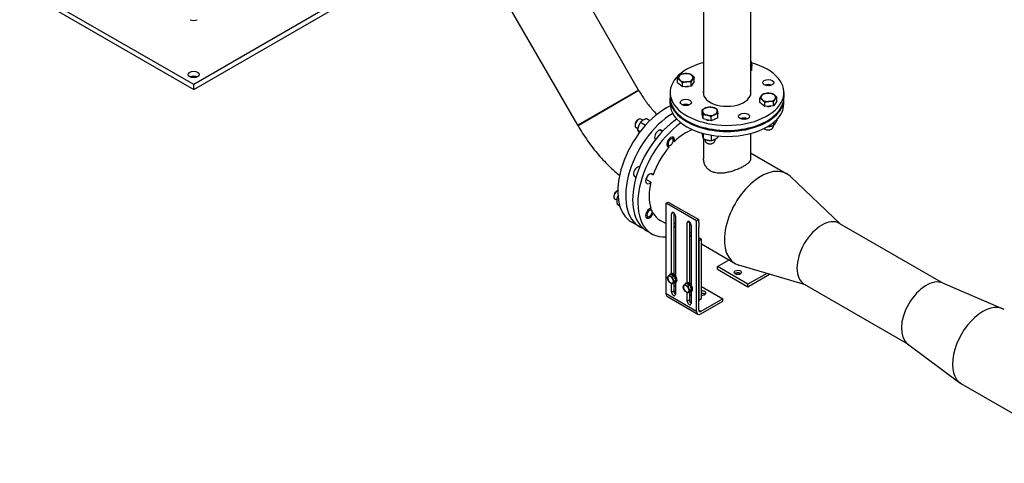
# Model space of a CAD drawing. Header units: millimetres. Extents: x -309 to 8091, y -6405 to -465.
# Tile 3 of 58: x 1042 to 1842, y -4533 to -4172. Entities that reach past the tile are written whole.
import ezdxf

# ---------------------------------------------------------------- set-up
doc = ezdxf.new("R2010")
doc.units = ezdxf.units.MM
doc.header["$LTSCALE"] = 20
doc.layers.add('02-LINIE-035', color=2, linetype='CONTINUOUS')

msp = doc.modelspace()

# ---------------------------------------------------------------- linework, layer by layer
at = {"layer": '02-LINIE-035'}
for p, q in [((1597.44, -3704.62), (1597.44, -4233.3)), ((1635.54, -3704.62), (1635.54, -4233.3)), ((1544.62, -4229.28), (1418.21, -4010.33)), ((1495.13, -4257.85), (1368.72, -4038.9)), ((1183.03, -4224.73), (1041.61, -4143.08)), ((1324.45, -4143.08), (1183.03, -4224.73)), ((1041.61, -4147.16), (1183.03, -4228.81)), ((1183.03, -4228.81), (1324.45, -4147.16)), ((1636.76, -4213.13), (1635.54, -4213.67)), ((1636.76, -4213.13), (1636.76, -4209.81)), ((1183.03, -4228.81), (1183.03, -4224.73)), ((1576.13, -4223.45), (1576.13, -4220.13)), ((1580.35, -4226.62), (1576.13, -4223.45)), ((1580.35, -4226.62), (1580.35, -4223.3)), ((1589.87, -4222.4), (1587.21, -4226.1)), ((1587.21, -4226.1), (1587.21, -4222.78)), ((1589.87, -4222.4), (1589.87, -4219.08)), ((1544.62, -4229.28), (1495.13, -4257.85)), ((1495.13, -4257.85), (1544.62, -4229.28)), ((1544.87, -4229.71), (1495.38, -4258.29)), ((1544.87, -4229.71), (1495.38, -4258.29)), ((1544.62, -4229.28), (1544.87, -4229.71)), ((1570.24, -4231.26), (1570.24, -4235.34)), ((1587.21, -4226.1), (1580.35, -4226.62)), ((1662.74, -4231.26), (1662.74, -4235.34)), ((1570.24, -4240.24), (1570.24, -4236.16)), ((1643.11, -4239.46), (1643.11, -4236.15)), ((1647.33, -4242.64), (1643.11, -4239.46)), ((1647.33, -4242.64), (1647.33, -4239.32)), ((1656.85, -4238.42), (1654.2, -4242.12)), ((1654.2, -4242.12), (1654.2, -4238.8)), ((1656.85, -4238.42), (1656.85, -4235.1)), ((1662.74, -4240.24), (1662.74, -4236.16)), ((1596.21, -4248.74), (1596.21, -4245.42)), ((1597.12, -4252.7), (1596.21, -4248.74)), ((1609.02, -4251.8), (1609.02, -4248.48)), ((1654.2, -4242.12), (1647.33, -4242.64)), ((1541.73, -4257.21), (1541.73, -4258.03)), ((1543.85, -4253.54), (1544.56, -4253.13)), ((1546.25, -4255.3), (1550.34, -4257.66)), ((1548.08, -4253.81), (1546.56, -4252.93)), ((1551.15, -4252.47), (1553.83, -4254.02)), ((1597.12, -4252.7), (1597.12, -4249.39)), ((1603.52, -4254.24), (1597.12, -4252.7)), ((1603.52, -4254.24), (1603.52, -4250.92)), ((1609.02, -4251.8), (1603.52, -4254.24)), ((1654.2, -4255.7), (1654.2, -4258.08)), ((1656.85, -4253.28), (1656.85, -4254.38)), ((1495.13, -4257.85), (1495.38, -4258.29)), ((1543.96, -4260.67), (1542.56, -4259.86)), ((1543.8, -4261.61), (1546, -4262.88)), ((1563.9, -4262.94), (1561.79, -4261.73)), ((1596.21, -4264.24), (1596.21, -4264.7)), ((1597.12, -4264.49), (1597.12, -4268.67)), ((1635.54, -4264.57), (1635.54, -4285.26)), ((1647.58, -4261.06), (1647.15, -4260.81)), ((1652.37, -4261.06), (1652.81, -4260.81)), ((1653.98, -4258.14), (1653.98, -4259.18)), ((1558.57, -4269.11), (1557.79, -4268.66)), ((1572.02, -4267.63), (1571.69, -4267.44)), ((1572.83, -4270.54), (1573.71, -4271.05)), ((1572.84, -4270.28), (1572.84, -4269.46)), ((1597.44, -4268.82), (1597.44, -4285.26)), ((1598.62, -4269.33), (1598.62, -4270.51)), ((1600.22, -4272.39), (1599.79, -4272.14)), ((1603.52, -4265.87), (1603.52, -4270.2)), ((1605.01, -4272.39), (1605.44, -4272.14)), ((1606.62, -4269.25), (1606.62, -4270.51)), ((1609.02, -4266.59), (1609.02, -4267.76)), ((1568.02, -4274.56), (1567.69, -4274.37)), ((1569.39, -4275.61), (1567.83, -4274.71)), ((1570.72, -4273.95), (1570.59, -4274.03)), ((1635.54, -4280.22), (1665.1, -4297.29)), ((1554.83, -4297.22), (1556.39, -4298.12)), ((1554.6, -4304.14), (1550.71, -4301.89)), ((1708.83, -4338.13), (1667.77, -4299.29)), ((1526.63, -4311.49), (1527.34, -4311.08)), ((1524.51, -4315.16), (1524.51, -4315.98)), ((1526.86, -4318.69), (1525.34, -4317.81)), ((1527.24, -4316.36), (1528.04, -4316.82)), ((1566.99, -4321.3), (1568.76, -4320.28)), ((1568.76, -4320.28), (1593.51, -4334.57)), ((1527.24, -4322.01), (1529.32, -4323.22)), ((1556.39, -4329.32), (1555.56, -4328.84)), ((1555.62, -4328.23), (1555.62, -4328.07)), ((1566.99, -4394.79), (1566.99, -4321.3)), ((1591.74, -4335.59), (1566.99, -4321.3)), ((1573, -4328.86), (1571.41, -4329.78)), ((1573.18, -4329.15), (1573.18, -4378.78)), ((1545.5, -4340.33), (1539.14, -4336.66)), ((1550.8, -4332.51), (1550.47, -4332.32)), ((1553.5, -4331.9), (1552.8, -4332.31)), ((1561.86, -4334.86), (1566.99, -4337.82)), ((1571.41, -4378.32), (1571.41, -4329.78)), ((1574.59, -4331.61), (1574.59, -4380.15)), ((1585.73, -4336.21), (1584.14, -4337.12)), ((1584.14, -4385.67), (1584.14, -4337.12)), ((1585.91, -4336.5), (1585.91, -4386.13)), ((1593.51, -4334.57), (1591.74, -4335.59)), ((1591.74, -4409.08), (1591.74, -4335.59)), ((1593.51, -4336.78), (1593.51, -4334.57)), ((1555.4, -4346.05), (1551.16, -4343.6)), ((1574.59, -4338.36), (1573.18, -4337.54)), ((1573.18, -4339.99), (1574.59, -4340.81)), ((1587.32, -4345.7), (1585.91, -4344.89)), ((1587.32, -4338.96), (1587.32, -4387.5)), ((1593.51, -4408.06), (1593.51, -4340.88)), ((1707.85, -4337.56), (1792.21, -4386.27)), ((1585.91, -4347.34), (1587.32, -4348.15)), ((1595.63, -4350.5), (1593.51, -4349.28)), ((1595.63, -4350.5), (1593.51, -4351.73)), ((1593.51, -4351.73), (1593.51, -4399.9)), ((1595.63, -4398.67), (1595.63, -4350.5)), ((1595.63, -4354.35), (1623.03, -4370.17)), ((1608.71, -4372.74), (1618.1, -4367.32)), ((1608.71, -4374.79), (1608.71, -4372.74)), ((1633.46, -4387.03), (1608.71, -4372.74)), ((1608.71, -4374.79), (1633.46, -4389.07)), ((1680.25, -4387.62), (1626.09, -4371.48)), ((1570.9, -4378.97), (1569.44, -4379.81)), ((1570.43, -4378.8), (1571, -4378.47)), ((1570.9, -4378.97), (1573.55, -4380.5)), ((1573.55, -4380.5), (1572.09, -4381.34)), ((1574.88, -4383.92), (1573.42, -4384.76)), ((1573.55, -4380.5), (1574.88, -4383.92)), ((1574.88, -4383.92), (1573.55, -4385.8)), ((1573.73, -4379.2), (1573.77, -4379.18)), ((1648.72, -4378.22), (1633.46, -4387.03)), ((1633.46, -4389.07), (1651.05, -4378.92)), ((1571.41, -4393.46), (1571.41, -4386.4)), ((1573.18, -4392.44), (1571.41, -4393.46)), ((1573.55, -4385.8), (1572.09, -4386.65)), ((1573.18, -4386.02), (1573.18, -4392.44)), ((1573.18, -4388.16), (1574.59, -4388.98)), ((1573.29, -4393.19), (1574.59, -4392.44)), ((1574.43, -4385.73), (1575, -4385.4)), ((1574.59, -4385.64), (1574.59, -4395.3)), ((1583.62, -4386.31), (1582.17, -4387.15)), ((1583.16, -4386.15), (1583.73, -4385.82)), ((1583.62, -4386.31), (1586.28, -4387.85)), ((1586.28, -4387.85), (1584.82, -4388.69)), ((1586.28, -4393.15), (1584.82, -4393.99)), ((1587.6, -4391.27), (1586.15, -4392.11)), ((1586.28, -4387.85), (1587.6, -4391.27)), ((1587.6, -4391.27), (1586.28, -4393.15)), ((1586.46, -4386.55), (1586.5, -4386.53)), ((1587.16, -4393.08), (1587.73, -4392.75)), ((1587.32, -4392.98), (1587.32, -4402.65)), ((1595.63, -4388.87), (1612.95, -4398.87)), ((1633.46, -4389.07), (1633.46, -4387.03)), ((1679.27, -4387.05), (1763.63, -4435.76)), ((1791.68, -4386.04), (1840.59, -4406.96)), ((1591.74, -4409.08), (1566.99, -4394.79)), ((1568.03, -4397.08), (1592.77, -4411.37)), ((1584.14, -4400.81), (1584.14, -4393.75)), ((1585.91, -4399.79), (1584.14, -4400.81)), ((1585.91, -4393.37), (1585.91, -4399.79)), ((1585.91, -4395.51), (1587.32, -4396.33)), ((1593.51, -4399.9), (1595.63, -4398.67)), ((1612.95, -4398.87), (1595.27, -4409.08)), ((1595.27, -4411.12), (1612.95, -4400.91)), ((1612.95, -4400.91), (1612.95, -4398.87)), ((1595.27, -4409.08), (1593.51, -4408.06)), ((1763.17, -4435.42), (1805.75, -4467.31)), ((1918.64, -4532.58), (1806.91, -4468.08))]:
    msp.add_line(p, q, dxfattribs=at)
for centre, major_axis, start_param, end_param in [((1183.03, -4170.43), (-4, 0), 0.785398, 2.356194), ((1616.49, -4231.26), (-46.25, 0), 5.136918, 10.554217), ((1630.36, -4207.84), (6, 0), 0.1309, 0.529709), ((1630.36, -4207.84), (6, 0), 5.753477, 6.414085), ((1583, -4219.17), (-6, 0), 4.843289, 5.890486), ((1583, -4219.17), (-6, 0), 3.796091, 4.843289), ((1583, -4219.17), (6, 0), 5.890486, 6.937684), ((1183.03, -4220.65), (-4.5, 0), 4.045378, 5.3794), ((1583, -4219.17), (-6, 0), 5.890486, 6.937684), ((1583, -4219.17), (6, 0), 3.796091, 4.843289), ((1583, -4219.17), (6, 0), 4.843289, 5.890486), ((1649.98, -4227.33), (-4.5, 0), 4.045378, 5.3794), ((1583, -4223.25), (-5.62, 0), 1.445568, 1.957824), ((1616.49, -4231.26), (19.38, 0), 2.958173, 6.466604), ((1649.98, -4235.19), (-6, 0), 4.843289, 5.890486), ((1649.98, -4228.15), (4.5, 0), 1.230959, 1.910633), ((1649.98, -4235.19), (-6, 0), 3.796091, 4.843289), ((1649.98, -4235.19), (6, 0), 5.890486, 6.937684), ((1616.49, -4236.16), (46.25, 0), 3.126303, 6.298475), ((1616.49, -4235.34), (-46.25, 0), 0, 3.141593), ((1616.49, -4240.24), (46.25, 0), 3.141593, 6.283185), ((1583, -4243.35), (-4.5, 0), 4.045378, 5.3794), ((1649.98, -4235.19), (-6, 0), 5.890486, 6.937684), ((1649.98, -4235.19), (6, 0), 3.796091, 4.843289), ((1649.98, -4235.19), (6, 0), 4.843289, 5.890486), ((1566.64, -4289.03), (-27.5, -47.63), 3.831123, 6.283185), ((1573, -4292.7), (-27.5, -47.63), 3.944174, 6.386219), ((1583, -4244.17), (4.5, 0), 1.230959, 1.910633), ((1602.62, -4246.51), (-6, 0), 5.366887, 6.414085), ((1602.62, -4246.51), (-6, 0), 0.1309, 1.178097), ((1602.62, -4246.51), (-6, 0), 4.31969, 5.366887), ((1602.62, -4246.51), (6, 0), 0.1309, 1.178097), ((1602.62, -4246.51), (6, 0), 5.366887, 6.414085), ((1649.98, -4239.27), (-5.62, 0), 1.445568, 1.957824), ((1578.66, -4295.97), (-27.5, -47.63), 4.002112, 6.283185), ((1544.56, -4256.4), (-2, -3.46), 3.141593, 6.283185), ((1582.9, -4298.42), (-27.5, -47.63), 4.025584, 6.647126), ((1543.85, -4255.99), (-1.5, -2.6), 3.926991, 5.497787), ((1602.62, -4250.6), (-5.62, 0), 0.950347, 1.405847), ((1602.62, -4246.51), (6, 0), 4.31969, 5.366887), ((1602.62, -4250.6), (-5.62, 0), 2.06582, 2.384769), ((1630.36, -4254.68), (-4.5, 0), 4.045378, 5.3794), ((1630.36, -4255.5), (4.5, 0), 1.230959, 1.910633), ((1560.82, -4265.79), (2.25, 3.9), 5.807303, 9.288688), ((1582.9, -4298.42), (21.04, 36.44), 0.598456, 1.099486), ((1649.98, -4259.18), (4, 0), 3.736998, 6.283185), ((1649.98, -4259.68), (3.39, 0), 3.926909, 5.497869), ((1570.72, -4271.5), (-2.25, -3.9), 2.002664, 6.636716), ((1570.72, -4271.5), (-1.5, -2.6), 1.394641, 7.244739), ((1582.9, -4298.42), (-21.04, -36.44), 4.30437, 4.33501), ((1570.02, -4271.09), (2, 3.46), 5.497787, 6.483394), ((1602.62, -4270.51), (4, 0), 3.141593, 6.283185), ((1602.62, -4271.01), (3.39, 0), 3.926909, 5.497869), ((1582.9, -4298.42), (21.04, 36.44), 1.256708, 1.884885), ((1570.02, -4271.09), (-2, -3.46), 6.082977, 6.741469), ((1543.6, -4295.61), (2.25, 3.9), 0.13609, 3.635063), ((1553.5, -4301.33), (-2.25, -3.9), 2.788062, 7.422114), ((1644.06, -4333.73), (-21.04, -36.44), 3.004796, 6.419982), ((1549.26, -4298.88), (2.25, 3.9), 4.372552, 4.47844), ((1579.01, -4296.17), (21.04, 36.44), 1.998143, 2.042106), ((1582.9, -4298.42), (21.04, 36.44), 2.042106, 2.670283), ((1527.34, -4314.35), (-2, -3.46), 3.7816, 6.283185), ((1526.63, -4313.94), (-1.5, -2.6), 3.926991, 5.497787), ((1553.5, -4329.45), (-2.25, -3.9), 3.573461, 8.207512), ((1553.5, -4329.45), (-1.5, -2.6), 2.965438, 8.815535), ((1582.9, -4298.42), (-21.04, -36.44), 5.875166, 5.905806), ((1573, -4330.69), (-1.12, 1.95), 3.926991, 7.068583), ((1602.88, -4309.95), (-21.04, -36.44), 5.552023, 5.557504), ((1552.8, -4329.04), (-2, -3.46), 6.082977, 7.068583), ((1582.9, -4298.42), (-21.04, -36.44), 5.969097, 6.283185), ((1585.73, -4338.04), (-1.12, 1.95), 3.926991, 7.068583), ((1615.6, -4317.3), (-21.04, -36.44), 5.552023, 5.557504), ((1623.21, -4321.69), (-21.04, -36.44), 5.43807, 5.557504), ((1693.56, -4362.31), (-14.29, -24.75), 3.141593, 6.283185), ((1570.56, -4383.34), (-1.62, 2.81), 0.261799, 1.308997), ((1570.56, -4383.34), (-1.62, 2.81), 5.497787, 6.544985), ((1570.56, -4383.34), (1.62, -2.81), 4.45059, 5.497787), ((1572.43, -4382.26), (2, -3.46), 5.846659, 9.861304), ((1570.56, -4383.34), (-1.62, 2.81), 4.45059, 5.497787), ((1573, -4381.94), (2, -3.46), 0, 3.141593), ((1570.56, -4383.34), (1.62, -2.81), 0.261799, 1.308997), ((1574.77, -4380.92), (-1, 1.73), 5.623115, 6.283185), ((1572.43, -4382.26), (1.45, -2.52), 1.093297, 1.524697), ((1585.73, -4389.28), (2, -3.46), 0, 3.141593), ((1625.33, -4379.48), (-3, 0), 3.77173, 5.653048), ((1778.42, -4411.3), (-14.29, -24.75), 3.210727, 6.214051), ((1570.56, -4383.34), (1.62, -2.81), 5.497787, 6.544985), ((1574.77, -4393.36), (1.12, -1.95), 3.926991, 5.386446), ((1583.29, -4390.69), (-1.62, 2.81), 0.261799, 1.308997), ((1583.29, -4390.69), (-1.62, 2.81), 5.497787, 6.544985), ((1583.29, -4390.69), (1.62, -2.81), 4.45059, 5.497787), ((1585.16, -4389.61), (2, -3.46), 5.846659, 9.861304), ((1583.29, -4390.69), (-1.62, 2.81), 4.45059, 5.497787), ((1583.29, -4390.69), (1.62, -2.81), 5.497787, 6.544985), ((1583.29, -4390.69), (1.62, -2.81), 0.261799, 1.308997), ((1587.5, -4388.26), (-1, 1.73), 5.623115, 6.283185), ((1585.16, -4389.61), (1.45, -2.52), 1.093297, 1.524697), ((1596.34, -4394.18), (3, 0), 4.474448, 8.091923), ((1570.53, -4392.75), (-2.5, -4.33), 5.497787, 6.283185), ((1573, -4394.38), (1.12, -1.95), 3.926991, 7.068583), ((1585.73, -4401.73), (1.12, -1.95), 3.926991, 7.068583), ((1587.5, -4400.71), (1.12, -1.95), 3.926991, 5.386446), ((1596.34, -4396.22), (-3, 0), 3.77173, 4.95033), ((1595.27, -4407.04), (-2.5, -4.33), 5.497787, 7.068583), ((1595.27, -4407.04), (-1.25, -2.17), 5.497787, 7.068583), ((1824.38, -4437.83), (17.46, 30.25), 0, 3.141593)]:
    msp.add_ellipse(centre, major_axis=major_axis, ratio=0.57735, start_param=start_param, end_param=end_param, dxfattribs=at)
for centre, major_axis in [((1183.03, -4216.56), (-4.5, 0)), ((1649.98, -4223.25), (-4.5, 0)), ((1583, -4239.27), (4.5, 0)), ((1630.36, -4250.6), (-4.5, 0)), ((1625.33, -4377.44), (3, 0))]:
    msp.add_ellipse(centre, major_axis=major_axis, ratio=0.57735, dxfattribs=at)
for points, weights in [([(1635.54, -4205.69), (1635.7, -4205.76), (1635.86, -4205.84)], [1.00627515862, 1.00345143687, 1]), ([(1635.86, -4205.84), (1636.1, -4206.47), (1636.31, -4207.39)], [1, 1.0379548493, 1]), ([(1636.31, -4207.39), (1636.52, -4208.31), (1636.76, -4209.81)], [1, 1.0379548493, 1]), ([(1577.45, -4217.84), (1578.07, -4216.99), (1578.78, -4216.43)], [1, 1.0379548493, 1]), ([(1578.78, -4216.43), (1580.62, -4215.86), (1582.21, -4215.73)], [1, 1.0379548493, 1]), ([(1582.21, -4215.73), (1583.81, -4215.61), (1585.65, -4215.91)], [1, 1.0379548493, 1]), ([(1585.65, -4215.91), (1586.78, -4216.32), (1587.76, -4217.06)], [1, 1.0379548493, 1]), ([(1587.76, -4217.06), (1588.74, -4217.8), (1589.87, -4219.08)], [1, 1.0379548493, 1]), ([(1636.76, -4209.81), (1636.12, -4209.9), (1635.54, -4210.06)], [1, 1.01616138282, 1.01855955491]), ([(1576.13, -4220.13), (1576.84, -4218.7), (1577.45, -4217.84)], [1, 1.0379548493, 1]), ([(1578.24, -4221.28), (1577.26, -4220.54), (1576.13, -4220.13)], [1, 1.0379548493, 1]), ([(1580.35, -4223.3), (1579.22, -4222.01), (1578.24, -4221.28)], [1, 1.0379548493, 1]), ([(1583.78, -4222.6), (1582.19, -4222.72), (1580.35, -4223.3)], [1, 1.0379548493, 1]), ([(1587.21, -4222.78), (1585.37, -4222.48), (1583.78, -4222.6)], [1, 1.0379548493, 1]), ([(1588.54, -4220.49), (1587.93, -4221.35), (1587.21, -4222.78)], [1, 1.0379548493, 1]), ([(1589.87, -4219.08), (1589.16, -4219.64), (1588.54, -4220.49)], [1, 1.0379548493, 1]), ([(1644.44, -4233.86), (1645.05, -4233), (1645.76, -4232.45)], [1, 1.0379548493, 1]), ([(1645.76, -4232.45), (1647.6, -4231.87), (1649.2, -4231.75)], [1, 1.0379548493, 1]), ([(1649.2, -4231.75), (1650.79, -4231.63), (1652.63, -4231.93)], [1, 1.0379548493, 1]), ([(1652.63, -4231.93), (1653.76, -4232.34), (1654.74, -4233.08)], [1, 1.0379548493, 1]), ([(1654.74, -4233.08), (1655.72, -4233.81), (1656.85, -4235.1)], [1, 1.0379548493, 1]), ([(1643.11, -4236.15), (1643.82, -4234.72), (1644.44, -4233.86)], [1, 1.0379548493, 1]), ([(1645.22, -4237.3), (1644.24, -4236.56), (1643.11, -4236.15)], [1, 1.0379548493, 1]), ([(1647.33, -4239.32), (1646.2, -4238.03), (1645.22, -4237.3)], [1, 1.0379548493, 1]), ([(1650.76, -4238.62), (1649.17, -4238.74), (1647.33, -4239.32)], [1, 1.0379548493, 1]), ([(1654.2, -4238.8), (1652.36, -4238.5), (1650.76, -4238.62)], [1, 1.0379548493, 1]), ([(1655.52, -4236.51), (1654.91, -4237.37), (1654.2, -4238.8)], [1, 1.0379548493, 1]), ([(1656.85, -4235.1), (1656.14, -4235.66), (1655.52, -4236.51)], [1, 1.0379548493, 1]), ([(1596.21, -4245.42), (1597.69, -4244.33), (1598.96, -4243.77)], [1, 1.0379548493, 1]), ([(1596.67, -4246.97), (1596.46, -4246.05), (1596.21, -4245.42)], [1, 1.0379548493, 1]), ([(1597.12, -4249.39), (1596.88, -4247.89), (1596.67, -4246.97)], [1, 1.0379548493, 1]), ([(1598.96, -4243.77), (1600.24, -4243.2), (1601.71, -4242.99)], [1, 1.0379548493, 1]), ([(1601.71, -4242.99), (1603.43, -4242.96), (1604.91, -4243.31)], [1, 1.0379548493, 1]), ([(1604.91, -4243.31), (1606.4, -4243.67), (1608.11, -4244.52)], [1, 1.0379548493, 1]), ([(1609.02, -4248.48), (1607.54, -4248.7), (1606.27, -4249.26)], [1, 1.0379548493, 1]), ([(1608.11, -4244.52), (1608.35, -4245.14), (1608.56, -4246.06)], [1, 1.0379548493, 1]), ([(1608.56, -4246.06), (1608.77, -4246.98), (1609.02, -4248.48)], [1, 1.0379548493, 1]), ([(1546.25, -4255.3), (1544.32, -4258.05), (1543.8, -4261.61)], [1, 1.15470053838, 1]), ([(1551.15, -4252.47), (1547.99, -4253.48), (1546.25, -4255.3)], [1, 1.15470053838, 1]), ([(1600.32, -4249.71), (1598.83, -4249.36), (1597.12, -4249.39)], [1, 1.0379548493, 1]), ([(1603.52, -4250.92), (1601.8, -4250.07), (1600.32, -4249.71)], [1, 1.0379548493, 1]), ([(1606.27, -4249.26), (1604.99, -4249.83), (1603.52, -4250.92)], [1, 1.0379548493, 1]), ([(1654.2, -4258.08), (1655.52, -4257.05), (1656.85, -4254.38)], [1, 1.15470053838, 1]), ([(1543.8, -4261.61), (1544.19, -4262.61), (1545.22, -4263.9)], [1, 1.11150113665, 1.06227234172]), ([(1596.21, -4264.7), (1596.67, -4267.5), (1597.12, -4268.67)], [1, 1.15470053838, 1]), ([(1649.72, -4258.81), (1651.82, -4258.82), (1654.2, -4258.08)], [1.0692558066, 1.10237243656, 1]), ([(1597.12, -4268.67), (1600.32, -4270.25), (1603.52, -4270.2)], [1, 1.15470053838, 1]), ([(1603.52, -4270.2), (1606.27, -4269.79), (1609.02, -4267.76)], [1, 1.15470053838, 1]), ([(1527.24, -4316.36), (1526.53, -4318.78), (1527.24, -4322.01)], [1, 1.15470053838, 1]), ([(1527.88, -4315.11), (1527.54, -4315.69), (1527.24, -4316.36)], [1.04859552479, 1.03018897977, 1]), ([(1568.11, -4381.69), (1568.26, -4381.31), (1568.57, -4380.87)], [1, 1.0379548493, 1]), ([(1568.57, -4383.52), (1568.26, -4382.73), (1568.11, -4381.69)], [1, 1.0379548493, 1]), ([(1568.57, -4380.87), (1568.88, -4380.43), (1569.44, -4379.81)], [1, 1.0379548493, 1]), ([(1569.44, -4385.11), (1568.88, -4384.32), (1568.57, -4383.52)], [1, 1.0379548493, 1]), ([(1569.44, -4379.81), (1569.95, -4380.34), (1570.56, -4380.69)], [1, 1.0379548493, 1]), ([(1570.56, -4386), (1569.95, -4385.64), (1569.44, -4385.11)], [1, 1.0379548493, 1]), ([(1570.56, -4380.69), (1571.18, -4381.05), (1572.09, -4381.34)], [1, 1.0379548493, 1]), ([(1572.09, -4381.34), (1572.24, -4382.37), (1572.55, -4383.17)], [1, 1.0379548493, 1]), ([(1572.55, -4383.17), (1572.86, -4383.96), (1573.42, -4384.76)], [1, 1.0379548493, 1]), ([(1573.42, -4384.76), (1572.86, -4385.38), (1572.55, -4385.82)], [1, 1.0379548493, 1]), ([(1572.09, -4386.65), (1571.18, -4386.35), (1570.56, -4386)], [1, 1.0379548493, 1]), ([(1572.55, -4385.82), (1572.24, -4386.26), (1572.09, -4386.65)], [1, 1.0379548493, 1]), ([(1580.84, -4389.04), (1580.99, -4388.66), (1581.3, -4388.22)], [1, 1.0379548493, 1]), ([(1581.3, -4390.87), (1580.99, -4390.08), (1580.84, -4389.04)], [1, 1.0379548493, 1]), ([(1581.3, -4388.22), (1581.61, -4387.78), (1582.17, -4387.15)], [1, 1.0379548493, 1]), ([(1582.17, -4392.46), (1581.61, -4391.66), (1581.3, -4390.87)], [1, 1.0379548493, 1]), ([(1582.17, -4387.15), (1582.67, -4387.68), (1583.29, -4388.04)], [1, 1.0379548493, 1]), ([(1583.29, -4393.35), (1582.67, -4392.99), (1582.17, -4392.46)], [1, 1.0379548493, 1]), ([(1583.29, -4388.04), (1583.9, -4388.4), (1584.82, -4388.69)], [1, 1.0379548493, 1]), ([(1584.82, -4388.69), (1584.97, -4389.72), (1585.28, -4390.52)], [1, 1.0379548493, 1]), ([(1585.28, -4393.17), (1584.97, -4393.61), (1584.82, -4393.99)], [1, 1.0379548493, 1]), ([(1585.28, -4390.52), (1585.59, -4391.31), (1586.15, -4392.11)], [1, 1.0379548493, 1]), ([(1586.15, -4392.11), (1585.59, -4392.73), (1585.28, -4393.17)], [1, 1.0379548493, 1]), ([(1584.82, -4393.99), (1583.9, -4393.7), (1583.29, -4393.35)], [1, 1.0379548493, 1])]:
    msp.add_rational_spline(points, weights, degree=2, dxfattribs=at)
for points, knots in [([(1544.87, -4229.71), (1546.43, -4232.41), (1548.11, -4235.04), (1551.65, -4240.05), (1553.51, -4242.44), (1556.74, -4246.2), (1558.09, -4247.67), (1559.45, -4249.05)], [3.9269908, 3.9269908, 3.9269908, 3.9269908, 4.0840704, 4.0840704, 4.2411501, 4.2411501, 4.3504462, 4.3504462, 4.3504462, 4.3504462]), ([(1495.38, -4258.29), (1497.8, -4262.48), (1500.41, -4266.56), (1505.98, -4274.45), (1508.93, -4278.25), (1515.15, -4285.49), (1518.41, -4288.94), (1524.19, -4294.45), (1526.64, -4296.62), (1529.16, -4298.67)], [3.9269908, 3.9269908, 3.9269908, 3.9269908, 4.0840704, 4.0840704, 4.2411501, 4.2411501, 4.3982297, 4.3982297, 4.5082646, 4.5082646, 4.5082646, 4.5082646]), ([(1569.11, -4274.71), (1569.25, -4274.65), (1569.4, -4274.6), (1569.91, -4274.38), (1570.26, -4274.22), (1570.59, -4274.03)], [1.4867028, 1.4867028, 1.4867028, 1.4867028, 1.5876481, 1.5876481, 1.8466182, 1.8466182, 1.8466182, 1.8466182]), ([(1635.54, -4285.26), (1635.54, -4285.71), (1635.43, -4286.18), (1634.95, -4287.15), (1634.59, -4287.65), (1633.63, -4288.67), (1633.02, -4289.19), (1631.62, -4290.22), (1630.82, -4290.74), (1629.1, -4291.73), (1628.13, -4292.23), (1626.03, -4293.22), (1624.9, -4293.71), (1622.56, -4294.6), (1621.34, -4295.02), (1618.89, -4295.73), (1617.67, -4296.03), (1615.3, -4296.49), (1614.08, -4296.67), (1611.64, -4296.86), (1610.42, -4296.87), (1608.07, -4296.68), (1606.94, -4296.48), (1604.85, -4295.86), (1603.88, -4295.45), (1602.16, -4294.46), (1601.36, -4293.85), (1599.95, -4292.44), (1599.35, -4291.64), (1598.39, -4289.92), (1598.02, -4289), (1597.55, -4287.13), (1597.44, -4286.18), (1597.44, -4285.26)], [2.919754, 2.919754, 2.919754, 2.919754, 3.64842, 3.64842, 4.377087, 4.377087, 5.105753, 5.105753, 5.834419, 5.834419, 6.563086, 6.563086, 7.291752, 7.291752, 8.020418, 8.020418, 8.749084, 8.749084, 9.479023, 9.479023, 10.208961, 10.208961, 10.9389, 10.9389, 11.668838, 11.668838, 12.398777, 12.398777, 13.128716, 13.128716, 13.858654, 13.858654, 14.588593, 14.588593, 14.588593, 14.588593]), ([(1555.24, -4327.04), (1555.16, -4326.91), (1555.07, -4326.77), (1554.78, -4326.35), (1554.56, -4326.05), (1554.26, -4325.66), (1554.19, -4325.58), (1554.12, -4325.49)], [2.2534489, 2.2534489, 2.2534489, 2.2534489, 2.3814721, 2.3814721, 2.6460802, 2.6460802, 2.7194659, 2.7194659, 2.7194659, 2.7194659]), ([(1555.62, -4328.07), (1555.62, -4328.07), (1555.62, -4328.07), (1555.62, -4327.99), (1555.61, -4327.91), (1555.59, -4327.82)], [1.8466182, 1.8466182, 1.8466182, 1.8466182, 1.8522561, 1.8522561, 1.9802793, 1.9802793, 1.9802793, 1.9802793])]:
    msp.add_open_spline(points, degree=3, knots=knots, dxfattribs=at)

doc.saveas('drawing.dxf')
